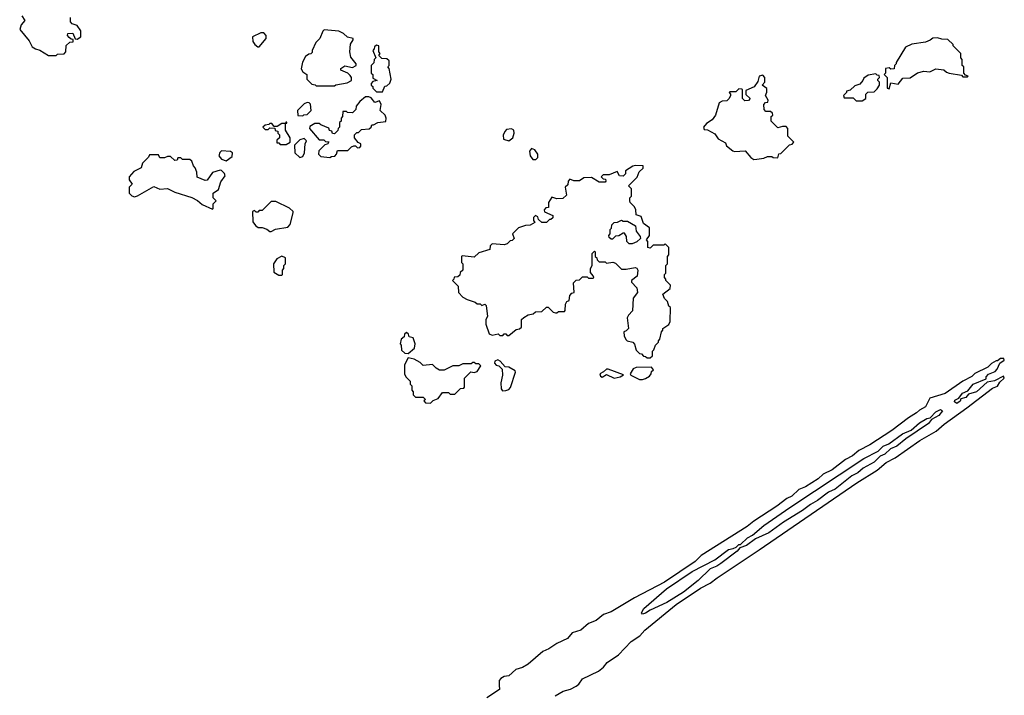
# Model space of a CAD drawing. Extents: x 1862350 to 2057294, y 212041 to 437318.
# Tile 152 of 256: x 1942432 to 1948980, y 295117 to 299610. Entities that reach past the tile are written whole.
import ezdxf

# ---------------------------------------------------------------- set-up
doc = ezdxf.new("R2010")
doc.units = 0

msp = doc.modelspace()

# ---------------------------------------------------------------- linework, layer by layer
at = {"layer": '0CON10XD'}
for points in [[(1942447.5, 299635), (1942467.5, 299605), (1942442.5, 299575), (1942432.5, 299545), (1942495, 299470), (1942515, 299430), (1942536.7, 299416.7), (1942566.7, 299406.7), (1942625, 299372.5), (1942675, 299372.5)], [(1942675, 299372.5), (1942685, 299380), (1942728.3, 299381.7), (1942740, 299395), (1942741.7, 299438.3), (1942765, 299460), (1942788.3, 299461.7), (1942788.3, 299478.3), (1942775, 299480), (1942761.7, 299491.7), (1942750, 299505), (1942751.7, 299518.3), (1942785, 299520), (1942801.7, 299481.7), (1942815, 299480), (1942840, 299495), (1942840, 299535), (1942815, 299570), (1942781.7, 299581.7), (1942770, 299595), (1942770, 299625)], [(1944025, 299430), (1944072.5, 299485), (1944072.5, 299505), (1944055, 299522.5), (1944035, 299522.5), (1943980, 299495), (1943983.3, 299465), (1943996.7, 299445), (1944015, 299430), (1944025, 299430)], [(1944525, 299170), (1944535, 299176.7), (1944609.3, 299190.7), (1944640, 299205), (1944640, 299225), (1944629.3, 299239.3), (1944613.9, 299253.9), (1944567.5, 299275), (1944567.5, 299285), (1944595, 299303.3), (1944645, 299292.5), (1944670, 299305), (1944670, 299315), (1944635, 299360), (1944627.5, 299395), (1944633, 299447), (1944650, 299475), (1944650, 299485), (1944613, 299493), (1944585, 299517.5), (1944555, 299532.5), (1944458.3, 299541.7), (1944447.5, 299532.5), (1944427.5, 299485), (1944401.7, 299458.3), (1944377.5, 299405), (1944377.5, 299392.5), (1944368.3, 299381.7), (1944355, 299380), (1944332.5, 299365), (1944313, 299327), (1944303.6, 299283.6), (1944315, 299262.5), (1944342.5, 299245), (1944343, 299213), (1944375, 299180), (1944397, 299177), (1944405, 299170), (1944525, 299170)], [(1948215, 299150), (1948225, 299190), (1948275, 299180), (1948305, 299220), (1948355, 299222.5), (1948403, 299257), (1948445, 299267.5), (1948485, 299262.5), (1948525, 299282.5), (1948577, 299277), (1948595, 299260), (1948613, 299253), (1948695, 299240), (1948705, 299230), (1948735, 299230), (1948740, 299235), (1948721.7, 299241.7), (1948710, 299255), (1948710, 299295), (1948700, 299305), (1948700, 299345), (1948690, 299355), (1948690, 299385), (1948640, 299435), (1948640, 299445), (1948605, 299477.5), (1948565, 299480), (1948535, 299490), (1948505, 299487.5), (1948487, 299473), (1948455, 299460), (1948365, 299447.5), (1948323.9, 299426.1), (1948260, 299325), (1948260, 299315), (1948250, 299305), (1948248.3, 299281.7), (1948225, 299280), (1948215, 299290), (1948190, 299285), (1948190, 299255), (1948180, 299245), (1948200, 299225), (1948200, 299155), (1948215, 299150)], [(1944845, 299130), (1944861.7, 299168.3), (1944875, 299170), (1944893, 299187), (1944902.5, 299215), (1944890, 299285), (1944880, 299295), (1944890, 299305), (1944890, 299335), (1944875, 299350), (1944841.7, 299351.7), (1944821.7, 299371.7), (1944830, 299385), (1944820, 299395), (1944820, 299435), (1944805, 299440), (1944791.7, 299428.3), (1944790, 299415), (1944780, 299405), (1944800, 299355), (1944790, 299345), (1944788.3, 299321.7), (1944770, 299305), (1944770, 299255), (1944780, 299245), (1944781.7, 299221.7), (1944810, 299205), (1944781.7, 299198.3), (1944770, 299185), (1944770, 299175), (1944780, 299165), (1944780, 299155), (1944805, 299130), (1944845, 299130)], [(1947315, 298680), (1947335, 298682.5), (1947381.7, 298688.3), (1947405, 298700), (1947435, 298700), (1947443, 298693), (1947475, 298690), (1947481.7, 298718.3), (1947495, 298720), (1947551.7, 298778.3), (1947568.3, 298781.7), (1947580, 298795), (1947540, 298835), (1947540, 298885), (1947528.3, 298898.3), (1947505, 298900), (1947475, 298890), (1947430, 298935), (1947430, 298965), (1947440, 298975), (1947438.3, 298988.3), (1947425, 299000), (1947395, 299000), (1947383, 299013), (1947380, 299045), (1947391.7, 299058.3), (1947408.3, 299061.7), (1947410, 299075), (1947392.5, 299105), (1947401.7, 299128.3), (1947401.7, 299151.7), (1947370, 299175), (1947387.5, 299195), (1947387.5, 299225), (1947375, 299240), (1947350, 299235), (1947341.7, 299198.3), (1947316.4, 299163.6), (1947261.7, 299138.3), (1947261.7, 299111.7), (1947290, 299085), (1947278.3, 299071.7), (1947255, 299070), (1947240, 299085), (1947240, 299145), (1947235, 299147.5), (1947215, 299150), (1947195, 299130), (1947155, 299130), (1947150, 299125), (1947160, 299115), (1947160, 299105), (1947150, 299085), (1947135, 299070), (1947103, 299067), (1947083.6, 299056.4), (1947060, 298975), (1947036.7, 298943.3), (1947000.7, 298919.3), (1946980, 298895), (1946985, 298880), (1947007, 298877), (1947055, 298850), (1947077, 298817), (1947125, 298790), (1947131.7, 298771.7), (1947175, 298737.5), (1947185, 298732.5), (1947257, 298737), (1947295, 298692.5), (1947315, 298680)], [(1948035, 299070), (1948060, 299085), (1948060, 299115), (1948071.7, 299128.3), (1948115, 299130), (1948135, 299150), (1948150, 299175), (1948150, 299195), (1948140, 299205), (1948140, 299215), (1948150, 299225), (1948148.3, 299238.3), (1948135, 299240), (1948125, 299250), (1948075, 299240), (1948045, 299220), (1948040, 299205), (1948018.3, 299181.7), (1947985, 299170), (1947955, 299140), (1947930, 299135), (1947930, 299125), (1947910, 299105), (1947915, 299090), (1947975, 299090), (1947995, 299070), (1948035, 299070)], [(1944495, 298692.5), (1944505, 298700), (1944528.3, 298701.7), (1944540, 298715), (1944545, 298740), (1944615, 298740), (1944640, 298765), (1944655, 298770), (1944665, 298770), (1944678.3, 298758.3), (1944695, 298760), (1944701.7, 298768.3), (1944700, 298785), (1944682.5, 298792.5), (1944660, 298825), (1944660, 298845), (1944675, 298860), (1944685, 298860), (1944705, 298880), (1944757, 298883), (1944770, 298895), (1944775, 298910), (1944785, 298910), (1944813, 298927), (1944868.3, 298931.7), (1944870, 298955), (1944862.5, 298975), (1944830, 299005), (1944836.7, 299045), (1944825, 299070), (1944795, 299060), (1944770, 299090), (1944755, 299097.5), (1944733, 299097), (1944693.6, 299066.4), (1944670, 299035), (1944668.3, 299011.7), (1944645, 298990), (1944613, 298993), (1944605, 299000), (1944581.7, 298998.3), (1944580, 298965), (1944570, 298955), (1944570, 298935), (1944560, 298925), (1944560, 298895), (1944550, 298885), (1944548.3, 298871.7), (1944525, 298850), (1944511.7, 298851.7), (1944508.3, 298868.3), (1944491.7, 298871.7), (1944488.3, 298888.3), (1944435, 298910), (1944425, 298920), (1944395, 298920), (1944361.7, 298898.3), (1944360, 298885), (1944425, 298810), (1944455, 298810), (1944465, 298800), (1944488.3, 298798.3), (1944478.3, 298781.7), (1944461.7, 298778.3), (1944421.7, 298738.3), (1944420, 298715), (1944435, 298700), (1944495, 298692.5)], [(1944315, 298970), (1944323, 298977), (1944345, 298980), (1944370, 299005), (1944367, 299047), (1944357, 299057), (1944345, 299060), (1944325, 299050), (1944280, 299005), (1944281.7, 298971.7), (1944315, 298970)], [(1944205, 298780), (1944230, 298795), (1944230, 298825), (1944200, 298875), (1944200, 298920), (1944208.3, 298921.7), (1944208.3, 298928.3), (1944201.7, 298928.3), (1944200, 298920), (1944175, 298920), (1944145, 298900), (1944125, 298900), (1944108.3, 298918.3), (1944095, 298920), (1944088.3, 298911.7), (1944065, 298907.5), (1944050, 298895), (1944065, 298880), (1944085, 298880), (1944095, 298890), (1944128.3, 298888.3), (1944131.7, 298871.7), (1944148.3, 298868.3), (1944150, 298855), (1944160, 298845), (1944160, 298825), (1944141.7, 298808.3), (1944141.7, 298791.7), (1944155, 298790), (1944165, 298780), (1944205, 298780)], [(1945685, 298803.8), (1945711.2, 298825), (1945720, 298855), (1945717.5, 298875), (1945703, 298883), (1945670.7, 298879.3), (1945657.5, 298865), (1945648.3, 298841.7), (1945650, 298815), (1945685, 298803.8)], [(1944295, 298692.5), (1944315, 298700), (1944327.5, 298725), (1944330, 298785), (1944340, 298805), (1944325, 298820), (1944295, 298810), (1944260, 298775), (1944262.5, 298725), (1944295, 298692.5)], [(1943715, 298350), (1943720, 298355), (1943720, 298385), (1943740, 298405), (1943720, 298425), (1943720, 298455), (1943755, 298480), (1943769.3, 298530.7), (1943798.3, 298571.7), (1943795, 298587.5), (1943775, 298607.5), (1943765, 298610), (1943715, 298592.5), (1943678.3, 298541.7), (1943665, 298540), (1943611.7, 298561.7), (1943610, 298595), (1943600, 298625), (1943588.3, 298638.3), (1943578.3, 298668.3), (1943565, 298680), (1943515, 298680), (1943505, 298690), (1943485, 298690), (1943480, 298675), (1943465, 298672.5), (1943435, 298700), (1943415, 298700), (1943395, 298690), (1943365, 298690), (1943355, 298710), (1943295, 298710), (1943290, 298695), (1943250, 298655), (1943240, 298625), (1943190.7, 298599.3), (1943160, 298565), (1943160, 298545), (1943180, 298515), (1943160, 298495), (1943160, 298455), (1943178.3, 298438.3), (1943195, 298432.5), (1943215, 298437.5), (1943325, 298500), (1943365, 298483.3), (1943415, 298487.5), (1943463.6, 298463.6), (1943577, 298427), (1943615, 298407.5), (1943645, 298380), (1943715, 298350)], [(1943805, 298670), (1943845, 298700), (1943847.5, 298725), (1943835, 298732.5), (1943775, 298737.5), (1943763, 298727), (1943757.5, 298705), (1943775, 298682.5), (1943805, 298670)], [(1945865, 298680), (1945877, 298693), (1945877.5, 298715), (1945857.5, 298745), (1945835, 298752.5), (1945823.3, 298735), (1945827.5, 298705), (1945845, 298680), (1945865, 298680)], [(1946625, 297360), (1946640, 297375), (1946640, 297405), (1946650, 297415), (1946660, 297445), (1946680, 297465), (1946680, 297475), (1946690, 297485), (1946700, 297535), (1946710, 297545), (1946710, 297555), (1946748.3, 297581.7), (1946757, 297603), (1946760, 297695), (1946750, 297705), (1946740, 297735), (1946720, 297755), (1946710, 297785), (1946758.3, 297821.7), (1946760, 297845), (1946730, 297875), (1946730, 297885), (1946720, 297895), (1946720, 297915), (1946730, 297925), (1946730, 297975), (1946740, 297985), (1946740, 298035), (1946750, 298045), (1946750, 298095), (1946725, 298120), (1946715, 298110), (1946645, 298110), (1946625, 298090), (1946610, 298095), (1946610, 298135), (1946600, 298145), (1946620, 298175), (1946620, 298225), (1946580, 298255), (1946565, 298300), (1946531.7, 298311.7), (1946530, 298345), (1946520, 298365), (1946493, 298393), (1946490, 298405), (1946490, 298425), (1946500, 298435), (1946500, 298485), (1946480, 298505), (1946538.3, 298561.7), (1946551.7, 298598.3), (1946578.3, 298621.7), (1946578.3, 298638.3), (1946525, 298640), (1946510, 298635), (1946460, 298605), (1946460, 298585), (1946445, 298570), (1946421.7, 298571.7), (1946405, 298600), (1946351.7, 298578.3), (1946313, 298577), (1946300, 298565), (1946311.7, 298551.7), (1946328.3, 298548.3), (1946330, 298535), (1946325, 298530), (1946285, 298530), (1946235, 298560), (1946183, 298557), (1946155, 298537.5), (1946118.3, 298538.3), (1946091.7, 298548.3), (1946080, 298535), (1946078.3, 298511.7), (1946060, 298495), (1946068.3, 298441.7), (1946045, 298420), (1946005, 298417.5), (1945971.7, 298428.3), (1945950, 298395), (1945948.3, 298361.7), (1945931.7, 298358.3), (1945920, 298345), (1945921.7, 298331.7), (1945978.3, 298308.3), (1945978.3, 298291.7), (1945965, 298280), (1945955, 298280), (1945935, 298260), (1945905, 298260), (1945881.7, 298281.7), (1945878.3, 298298.3), (1945861.7, 298308.3), (1945850, 298295), (1945850, 298275), (1945858.3, 298261.7), (1945827, 298243), (1945795, 298240), (1945750, 298225), (1945710, 298185), (1945720, 298155), (1945708.3, 298141.7), (1945695, 298140), (1945675, 298120), (1945655, 298112.5), (1945575, 298120), (1945560, 298105), (1945558.3, 298081.7), (1945485, 298060), (1945455, 298030), (1945375, 298040), (1945370, 298035), (1945370, 297995), (1945380, 297985), (1945380, 297945), (1945361.7, 297928.3), (1945358.3, 297911.7), (1945345, 297900), (1945321.7, 297898.3), (1945320, 297885), (1945310, 297875), (1945348.3, 297838.3), (1945350, 297795), (1945380, 297765), (1945408.3, 297748.3), (1945461.7, 297731.7), (1945475, 297720), (1945495, 297720), (1945505, 297710), (1945525, 297717.5), (1945535, 297710), (1945542.5, 297635), (1945532.5, 297615), (1945532.5, 297585), (1945555, 297520), (1945575, 297512.5), (1945615, 297520), (1945625, 297510), (1945645, 297510), (1945655, 297520), (1945665, 297520), (1945675, 297510), (1945685, 297510), (1945735, 297550), (1945757, 297553), (1945770, 297565), (1945770, 297615), (1945785, 297630), (1945813, 297647), (1945847, 297653), (1945863, 297667), (1945905, 297670), (1945935, 297697.5), (1945947, 297697), (1945980, 297665), (1945995, 297660), (1946005, 297660), (1946015, 297670), (1946055, 297670), (1946060, 297675), (1946063, 297717), (1946070, 297735), (1946087, 297743), (1946090, 297775), (1946105, 297790), (1946120, 297795), (1946115, 297860), (1946133.3, 297876.7), (1946155, 297880), (1946175, 297900), (1946205, 297900), (1946215, 297890), (1946245, 297890), (1946250, 297895), (1946247, 297907), (1946228.3, 297928.3), (1946227.5, 297955), (1946240, 297975), (1946240, 298055), (1946255, 298070), (1946260, 298065), (1946260, 298035), (1946270, 298025), (1946271.7, 298011.7), (1946285, 298000), (1946325, 298000), (1946335, 297990), (1946377, 297997), (1946395, 297990), (1946435, 297950), (1946465, 297950), (1946525, 297962.5), (1946536.7, 297956.7), (1946542.5, 297945), (1946537.5, 297905), (1946500, 297875), (1946500, 297865), (1946537, 297827), (1946540, 297795), (1946513, 297757), (1946507, 297673), (1946480, 297645), (1946473, 297627), (1946480, 297555), (1946465, 297540), (1946450, 297535), (1946452.5, 297505), (1946465, 297480), (1946473, 297473), (1946510, 297465), (1946521.7, 297451.7), (1946531.7, 297411.7), (1946555, 297390), (1946568.3, 297388.3), (1946581.7, 297371.7), (1946595, 297370), (1946605, 297360), (1946625, 297360)], [(1944105, 298200), (1944133, 298217), (1944215, 298230), (1944231.7, 298248.3), (1944250, 298325), (1944250, 298335), (1944227, 298357), (1944135, 298400), (1944105, 298400), (1944045, 298340), (1944025, 298340), (1944015, 298330), (1944005, 298330), (1943995, 298340), (1943980, 298335), (1943982.5, 298265), (1944000.7, 298240.7), (1944018.3, 298228.3), (1944045, 298227.5), (1944077, 298217), (1944095, 298200), (1944105, 298200)], [(1946505, 298120), (1946485, 298120), (1946470, 298135), (1946467, 298167), (1946455, 298190), (1946445, 298190), (1946417, 298173), (1946395, 298170), (1946375, 298150), (1946365, 298150), (1946351.7, 298161.7), (1946350, 298175), (1946360, 298185), (1946360, 298215), (1946367, 298223), (1946370, 298245), (1946385, 298260), (1946407, 298263), (1946435, 298277.5), (1946445, 298270), (1946475, 298270), (1946528.3, 298238.3), (1946533, 298203), (1946558.3, 298168.3), (1946560, 298155), (1946537, 298133), (1946505, 298120)], [(1944175, 297910), (1944180, 297915), (1944180, 297945), (1944190, 297955), (1944190, 297975), (1944200, 297985), (1944200, 298025), (1944175, 298037.5), (1944141.7, 298018.3), (1944120, 297985), (1944121.7, 297931.7), (1944155, 297910), (1944175, 297910)], [(1945015, 297390), (1945057.5, 297425), (1945062.5, 297455), (1945050, 297495), (1945021.7, 297501.7), (1945018.3, 297518.3), (1945005, 297530), (1944991.7, 297518.3), (1944988.3, 297501.7), (1944970, 297485), (1944962.5, 297455), (1944970, 297445), (1944971.7, 297411.7), (1944993, 297393), (1945015, 297390)], [(1945165, 297060), (1945181.7, 297078.3), (1945215, 297090), (1945245, 297130), (1945285, 297130), (1945295, 297120), (1945325, 297120), (1945363, 297157), (1945385, 297160), (1945390, 297165), (1945390, 297225), (1945433, 297267), (1945455, 297262.5), (1945475, 297270), (1945498.3, 297308.3), (1945485, 297320), (1945465, 297320), (1945455, 297330), (1945445, 297330), (1945435, 297320), (1945378.3, 297321.7), (1945351.7, 297308.3), (1945313, 297307), (1945255, 297280), (1945225, 297280), (1945201.7, 297291.7), (1945177, 297317), (1945115, 297310), (1945095, 297330), (1945055, 297352.5), (1945015, 297360), (1944992.5, 297315), (1944992.5, 297252.5), (1945001.7, 297231.7), (1945030, 297205), (1945030, 297185), (1945040, 297175), (1945040, 297145), (1945050, 297135), (1945050, 297115), (1945065, 297100), (1945115, 297100), (1945130, 297085), (1945120, 297075), (1945131.7, 297061.7), (1945165, 297060)], [(1945993.6, 295113.6), (1946046.9, 295145), (1946095, 295157.1), (1946133.3, 295176.7), (1946149.8, 295190.2), (1946175, 295226.4), (1946281.9, 295278.1), (1946315.3, 295304.7), (1946338, 295335), (1946413.7, 295386.3), (1946499.1, 295475), (1946557, 295513), (1946590.3, 295549.7), (1946798.8, 295721.2), (1946960, 295830), (1947025, 295862.2), (1947071.1, 295898.9), (1947350, 296085), (1948000.3, 296529.7), (1948133.8, 296615), (1948194.4, 296665.6), (1948253.8, 296695), (1948417.9, 296812.1), (1948526.1, 296873.9), (1948579.7, 296920.3), (1948731.2, 297028.8), (1948901.7, 297158.3), (1948935, 297172.5), (1948950.7, 297199.3), (1948980, 297225), (1948975, 297240), (1948915, 297207.5), (1948865, 297200), (1948796.1, 297133.9), (1948741.7, 297118.3), (1948725, 297097.5), (1948691.7, 297088.3), (1948686.4, 297073.6), (1948665, 297057.5), (1948648.3, 297068.3), (1948650.7, 297079.3), (1948677.5, 297092.5), (1948702.5, 297125), (1948738.3, 297141.7), (1948773.9, 297186.1), (1948858.3, 297221.7), (1948860, 297235), (1948875, 297252.5), (1948919.3, 297270.7), (1948932.5, 297285), (1948950, 297325), (1948980, 297345), (1948977, 297357), (1948955, 297357.5), (1948935, 297340), (1948925, 297340), (1948895, 297322.5), (1948870.7, 297299.3), (1948785, 297257.5), (1948765, 297237.5), (1948703.9, 297206.1), (1948585.9, 297124.1), (1948485, 297092.5), (1948455.9, 297034.1), (1948415, 297013.8), (1948395.6, 296994.4), (1948342.5, 296962.5), (1948231.7, 296878.3), (1948086.7, 296783.3), (1948013.3, 296745), (1947971.5, 296708.5), (1947925, 296684.2), (1947834.4, 296615.6), (1947775, 296588.5), (1947743.3, 296556.7), (1947657.2, 296502.8), (1947614.2, 296485), (1947567.9, 296442.1), (1947534, 296425), (1947466.5, 296373.5), (1947314, 296275), (1947270.7, 296239.3), (1946963.5, 296046.5), (1946924.3, 296005.7), (1946719.7, 295870.3), (1946521.4, 295765), (1946365, 295671.3), (1946315, 295653.1), (1946266.4, 295615), (1946215, 295593.3), (1946165, 295549.2), (1946107.4, 295532.6), (1946074.6, 295495), (1946005, 295460.3), (1945952.1, 295425), (1945910.9, 295409.1), (1945813, 295325), (1945775, 295302.8), (1945731.1, 295288.9), (1945685, 295246.7), (1945655, 295241.7), (1945631.9, 295228.1), (1945621.9, 295215), (1945621.5, 295185), (1945622.2, 295155), (1945540, 295100)], [(1945642, 297142), (1945665, 297144.2), (1945685, 297151.4), (1945695.4, 297164.6), (1945729.4, 297265), (1945727.1, 297275), (1945685, 297300), (1945661.7, 297301.7), (1945628.3, 297338.3), (1945613, 297347), (1945591.7, 297338.3), (1945590, 297325), (1945601.7, 297311.7), (1945618.3, 297308.3), (1945640, 297285), (1945642.5, 297245), (1945631.2, 297195), (1945633.9, 297153.9), (1945642, 297142)], [(1946385, 297226.4), (1946425, 297234.3), (1946447, 297247), (1946345, 297286.5), (1946333.9, 297286.1), (1946315, 297267.5), (1946290.8, 297255), (1946295, 297238), (1946305, 297233.5), (1946335, 297250), (1946385, 297226.4)], [(1946575, 297216.4), (1946595, 297223.1), (1946620, 297240), (1946632.5, 297255), (1946635, 297270), (1946648.3, 297281.7), (1946635, 297300), (1946532.7, 297297.3), (1946512.2, 297287.8), (1946492.5, 297255), (1946497.5, 297245), (1946555, 297217.8), (1946575, 297216.4)], [(1946575, 295657.5), (1946567.5, 295665), (1946582, 295695), (1946734.2, 295825.8), (1946905, 295941.2), (1947055, 296017.5), (1947145, 296086.2), (1947177, 296093), (1947197.5, 296102.5), (1947215, 296120), (1947225, 296120), (1947272.5, 296165), (1947305, 296182.5), (1947380, 296245), (1947553.6, 296366.4), (1948045, 296690.8), (1948140.7, 296739.3), (1948175, 296773.8), (1948211.2, 296788.8), (1948302.5, 296855), (1948360.7, 296879.3), (1948415, 296928.8), (1948465, 296956.7), (1948487.5, 296962.5), (1948525, 297002.5), (1948555, 297017.5), (1948568.3, 297008.3), (1948545, 296977.5), (1948495, 296950), (1948475.8, 296924.2), (1948325, 296823.3), (1948265, 296773.8), (1948223.9, 296756.1), (1948185, 296721.2), (1948153.9, 296706.1), (1948115, 296666.2), (1948042.2, 296627.8), (1948005, 296596.2), (1947965, 296576.2), (1947855, 296487.5), (1947811.3, 296468.7), (1947738.7, 296411.3), (1947691.2, 296385), (1947638, 296345), (1947512.4, 296267.6), (1947415, 296198), (1947325, 296157.5), (1947265.9, 296114.1), (1947221.7, 296098.3), (1947202.5, 296075), (1947095, 295993.8), (1947067.5, 295975), (1947025, 295957.5), (1946945, 295880), (1946847.3, 295802.7), (1946735.7, 295734.3), (1946625, 295684), (1946595, 295662), (1946575, 295657.5)]]:
    msp.add_lwpolyline(points, dxfattribs=at)

doc.saveas('drawing.dxf')
